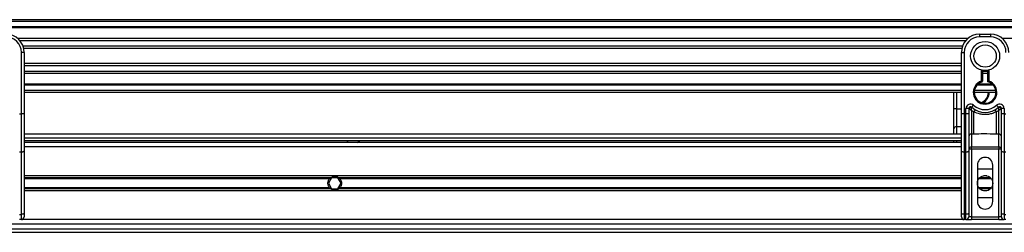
# Model space of a CAD drawing. Header units: millimetres. Extents: x 0 to 420, y 0 to 297.
# Tile 38 of 133: x 74.86 to 96.72, y 235.92 to 240.64. Entities that reach past the tile are written whole.
import ezdxf

# ---------------------------------------------------------------- set-up
doc = ezdxf.new("R2010")
doc.units = ezdxf.units.MM

msp = doc.modelspace()

# ---------------------------------------------------------------- linework, layer by layer
at = {"color": 7, "linetype": 'Continuous', "lineweight": 25}
for p, q in [((220.69328, 240.64287), (59.30672, 240.64287)), ((220.69328, 240.60253), (59.30672, 240.60253)), ((220.69328, 240.48149), (59.30672, 240.48149)), ((220.69328, 240.46091), (59.30672, 240.46091)), ((95.90787, 240.22326), (74.81998, 240.22326)), ((96.1701, 240.3201), (96.41218, 240.3201)), ((96.1701, 240.3201), (96.1701, 240.25958)), ((96.41218, 240.25958), (96.1701, 240.25958)), ((96.41218, 240.3201), (96.41218, 240.25958)), ((117.7623, 240.22326), (96.67441, 240.22326)), ((95.86142, 240.17645), (74.86643, 240.17645)), ((95.79142, 240.05587), (74.93643, 240.05587)), ((95.77563, 240.00136), (74.95222, 240.00136)), ((74.9007, 238.5555), (74.9007, 239.91663)), ((74.96122, 239.91663), (74.9007, 239.91663)), ((74.96122, 239.91663), (74.96122, 239.56059)), ((95.76663, 239.56059), (95.76663, 239.91663)), ((95.76663, 239.91663), (95.82715, 239.91663)), ((95.82715, 239.91663), (95.82715, 238.5555)), ((95.76663, 239.67052), (74.96122, 239.67052)), ((95.76663, 239.61601), (74.96122, 239.61601)), ((74.96122, 239.56059), (74.96122, 239.30436)), ((95.76663, 239.30436), (95.76663, 239.56059)), ((95.76663, 239.49543), (74.96122, 239.49543)), ((95.76663, 239.44862), (74.96122, 239.44862)), ((96.21045, 239.27854), (96.21045, 239.52318)), ((96.23062, 239.51865), (96.23062, 239.27854)), ((96.35166, 239.49543), (96.23062, 239.49543)), ((96.35166, 239.44862), (96.23062, 239.44862)), ((96.35166, 239.2634), (96.35166, 239.51865)), ((96.37183, 239.52318), (96.37183, 239.27854)), ((74.96122, 239.30436), (74.96122, 238.5555)), ((95.76663, 239.21097), (74.96122, 239.21097)), ((95.76663, 239.1904), (74.96122, 239.1904)), ((95.76663, 238.5555), (95.76663, 239.30436)), ((96.47158, 239.1904), (96.1107, 239.1904)), ((96.4508, 239.21097), (96.13148, 239.21097)), ((96.21665, 239.25934), (96.21045, 239.27854)), ((96.23062, 239.27854), (96.21045, 239.27854)), ((95.76663, 239.06936), (74.96122, 239.06936)), ((95.76663, 239.02901), (74.96122, 239.02901)), ((95.59802, 238.66392), (95.59802, 239.02901)), ((95.65854, 239.02901), (95.65854, 238.66392)), ((96.53322, 239.02901), (96.04906, 239.02901)), ((96.52983, 239.06936), (96.05245, 239.06936)), ((95.65854, 238.66392), (95.59802, 238.66392)), ((95.59802, 238.21774), (95.59802, 238.66392)), ((95.65854, 238.66392), (95.65854, 238.26732)), ((95.65854, 238.66392), (95.76663, 238.66392)), ((95.8675, 238.5555), (95.8675, 238.66814)), ((95.92802, 238.66814), (95.8675, 238.66814)), ((95.92802, 238.66814), (95.92802, 238.5555)), ((95.93382, 238.66392), (95.92802, 238.66392)), ((95.99526, 238.69821), (96.03561, 238.74332)), ((96.54667, 238.74332), (96.58702, 238.69821)), ((96.65426, 238.66392), (96.64846, 238.66392)), ((96.71478, 238.66814), (96.65426, 238.66814)), ((96.65426, 238.5555), (96.65426, 238.66814)), ((96.71478, 238.66814), (96.71478, 238.5555)), ((74.86035, 238.5555), (74.9007, 238.5555)), ((74.9007, 237.70293), (74.9007, 238.5555)), ((74.96122, 238.5555), (74.9007, 238.5555)), ((74.96122, 238.5555), (74.96122, 237.72851)), ((95.82715, 238.5555), (95.76663, 238.5555)), ((95.76663, 237.72851), (95.76663, 238.5555)), ((95.82715, 238.5555), (95.82715, 237.70293)), ((95.82715, 238.5555), (95.8675, 238.5555)), ((95.92802, 238.5555), (95.8675, 238.5555)), ((95.8675, 237.70293), (95.8675, 238.5555)), ((95.92802, 238.5555), (95.92802, 237.72851)), ((96.03879, 238.59815), (95.98854, 238.62865)), ((95.98854, 238.62865), (95.98854, 238.10207)), ((96.03879, 238.10207), (96.03879, 238.59815)), ((96.59374, 238.62865), (96.54349, 238.59815)), ((96.54349, 238.10207), (96.54349, 238.59815)), ((96.59374, 238.10207), (96.59374, 238.62865)), ((96.71478, 238.5555), (96.65426, 238.5555)), ((96.65426, 237.72851), (96.65426, 238.5555)), ((96.71478, 238.5555), (96.75513, 238.5555)), ((96.71478, 238.5555), (96.71478, 237.70293)), ((95.59802, 238.10104), (95.59802, 238.21774)), ((95.65854, 238.26732), (95.65854, 238.10104)), ((95.76663, 238.26732), (95.65854, 238.26732)), ((95.76663, 238.10104), (74.96122, 238.10104)), ((74.96122, 238.02034), (95.76663, 238.02034)), ((96.03879, 238.10207), (95.98854, 238.10207)), ((95.98854, 238.10207), (95.98854, 237.81642)), ((96.59374, 238.10207), (96.54349, 238.10207)), ((96.59374, 237.81642), (96.59374, 238.10207)), ((74.96122, 237.95982), (95.76663, 237.95982)), ((95.76663, 237.91948), (74.96122, 237.91948)), ((95.76663, 237.81861), (74.96122, 237.81861)), ((82.11826, 237.95982), (82.16309, 237.91948)), ((82.36483, 237.91948), (82.40965, 237.95982)), ((95.59802, 237.91948), (95.59802, 237.95982)), ((95.65854, 237.95982), (95.65854, 237.91948)), ((95.98854, 237.81642), (96.59374, 237.81642)), ((95.98854, 237.76684), (95.98854, 237.81642)), ((96.59374, 237.81642), (96.59374, 237.76684)), ((74.9007, 237.70293), (74.86035, 237.70293)), ((74.9007, 236.32122), (74.9007, 237.70293)), ((74.96122, 237.72851), (74.96122, 236.3468)), ((95.76663, 236.3468), (95.76663, 237.72851)), ((95.8675, 237.70293), (95.82715, 237.70293)), ((95.82715, 237.70293), (95.82715, 236.32122)), ((95.8675, 236.32122), (95.8675, 237.70293)), ((95.98854, 237.76684), (95.92802, 237.76684)), ((95.92802, 237.72851), (95.92802, 236.3468)), ((95.98854, 237.76684), (95.98854, 236.26526)), ((96.59374, 237.76684), (95.98854, 237.76684)), ((96.59374, 236.26526), (96.59374, 237.76684)), ((96.65426, 237.76684), (96.59374, 237.76684)), ((96.65426, 236.3468), (96.65426, 237.72851)), ((96.75513, 237.70293), (96.71478, 237.70293)), ((96.71478, 237.70293), (96.71478, 236.32122)), ((96.11967, 237.41514), (96.11967, 236.60821)), ((96.46261, 236.60821), (96.46261, 237.41514)), ((95.76663, 237.17912), (74.96122, 237.17912)), ((81.76833, 237.13538), (74.96122, 237.13538)), ((81.78557, 237.13272), (81.71568, 237.01168)), ((81.92533, 237.13272), (81.78557, 237.13272)), ((81.99521, 237.01168), (81.92533, 237.13272)), ((95.76663, 237.13538), (81.94257, 237.13538)), ((96.11967, 237.33445), (96.46261, 237.33445)), ((96.40989, 237.13538), (96.17239, 237.13538)), ((96.32812, 237.17912), (96.25416, 237.17912)), ((81.74239, 237.11222), (74.96122, 237.11222)), ((81.74239, 236.91114), (74.96122, 236.91114)), ((81.71568, 237.01168), (81.78557, 236.89064)), ((81.92533, 236.89064), (81.99521, 237.01168)), ((95.76663, 237.11222), (81.96851, 237.11222)), ((95.76663, 236.91114), (81.96851, 236.91114)), ((96.43005, 237.11222), (96.15223, 237.11222)), ((96.43005, 236.91114), (96.15223, 236.91114)), ((81.76833, 236.88797), (74.96122, 236.88797)), ((95.76663, 236.84424), (74.96122, 236.84424)), ((81.78557, 236.89064), (81.92533, 236.89064)), ((95.76663, 236.88797), (81.94257, 236.88797)), ((96.46261, 236.6889), (96.11967, 236.6889)), ((96.40989, 236.88797), (96.17239, 236.88797)), ((96.32812, 236.84424), (96.25416, 236.84424)), ((74.86035, 236.32122), (74.9007, 236.32122)), ((74.9007, 236.20474), (74.9007, 236.32122)), ((74.96122, 236.3468), (74.96122, 236.26526)), ((95.76663, 236.26526), (95.76663, 236.3468)), ((95.82715, 236.32122), (95.8675, 236.32122)), ((95.82715, 236.32122), (95.82715, 236.20474)), ((95.8675, 236.20474), (95.8675, 236.32122)), ((95.92802, 236.3468), (95.92802, 236.26526)), ((95.98854, 236.26526), (95.92802, 236.26526)), ((95.98854, 236.26526), (95.98854, 236.20474)), ((95.98854, 236.26526), (96.59374, 236.26526)), ((96.65426, 236.26526), (96.59374, 236.26526)), ((96.59374, 236.20474), (96.59374, 236.26526)), ((96.65426, 236.26526), (96.65426, 236.3468)), ((96.71478, 236.32122), (96.75513, 236.32122)), ((96.71478, 236.32122), (96.71478, 236.20474)), ((115.97034, 236.10388), (72.92695, 236.10388)), ((74.9007, 236.20474), (74.86035, 236.20474)), ((95.82715, 236.20474), (74.9007, 236.20474)), ((95.8675, 236.20474), (95.82715, 236.20474)), ((95.8675, 236.20474), (95.98854, 236.20474)), ((96.59374, 236.20474), (95.98854, 236.20474)), ((96.59374, 236.20474), (96.71478, 236.20474)), ((96.75513, 236.20474), (96.71478, 236.20474)), ((72.87758, 235.92232), (116.01971, 235.92232)), ((72.90109, 236.00301), (115.99619, 236.00301))]:
    msp.add_line(p, q, dxfattribs=at)
at = {"color": 7, "linetype": 'Continuous', "lineweight": 25, "flags": 128}
for points in [[(74.96122, 237.72851), (74.96005, 237.72352), (74.95661, 237.71872), (74.95102, 237.7143), (74.94349, 237.71043), (74.93432, 237.70724), (74.92386, 237.70488), (74.9125, 237.70343), (74.9007, 237.70293)], [(95.82715, 237.70293), (95.81535, 237.70343), (95.80399, 237.70488), (95.79353, 237.70724), (95.78436, 237.71043), (95.77683, 237.7143), (95.77124, 237.71872), (95.7678, 237.72352), (95.76663, 237.72851)], [(95.92802, 237.72851), (95.92686, 237.72352), (95.92341, 237.71872), (95.91782, 237.7143), (95.91029, 237.71043), (95.90112, 237.70724), (95.89066, 237.70488), (95.87931, 237.70343), (95.8675, 237.70293)], [(96.71478, 237.70293), (96.70297, 237.70343), (96.69162, 237.70488), (96.68116, 237.70724), (96.67199, 237.71043), (96.66446, 237.7143), (96.65887, 237.71872), (96.65542, 237.72352), (96.65426, 237.72851)], [(74.96122, 236.3468), (74.96005, 236.34181), (74.95661, 236.33701), (74.95102, 236.33259), (74.94349, 236.32871), (74.93432, 236.32553), (74.92386, 236.32317), (74.9125, 236.32171), (74.9007, 236.32122)], [(95.82715, 236.32122), (95.81535, 236.32171), (95.80399, 236.32317), (95.79353, 236.32553), (95.78436, 236.32871), (95.77683, 236.33259), (95.77124, 236.33701), (95.7678, 236.34181), (95.76663, 236.3468)], [(95.92802, 236.3468), (95.92686, 236.34181), (95.92341, 236.33701), (95.91782, 236.33259), (95.91029, 236.32871), (95.90112, 236.32553), (95.89066, 236.32317), (95.87931, 236.32171), (95.8675, 236.32122)], [(96.71478, 236.32122), (96.70297, 236.32171), (96.69162, 236.32317), (96.68116, 236.32553), (96.67199, 236.32871), (96.66446, 236.33259), (96.65887, 236.33701), (96.65542, 236.34181), (96.65426, 236.3468)]]:
    msp.add_lwpolyline(points, dxfattribs=at)
at = {"color": 7, "linetype": 'Continuous', "lineweight": 25}
for centre, radius in [((96.29114, 239.83594), 0.32301), ((96.29114, 239.83594), 0.24845), ((96.29114, 237.01168), 0.17147)]:
    msp.add_circle(centre, radius, dxfattribs=at)
for centre, radius, start, end in [((74.55775, 239.91663), 0.40347, 0, 90), ((74.55775, 239.91663), 0.34295, 0, 90), ((96.1701, 239.91663), 0.40347, 90, 180), ((96.1701, 239.91663), 0.34295, 90, 180), ((96.41218, 239.91663), 0.40347, 0, 90), ((96.41218, 239.91663), 0.34295, 0, 90), ((96.29114, 239.02901), 0.26225, 107.920213, 72.079787), ((96.29114, 239.02901), 0.24208, 107.920213, 75.522488), ((96.21045, 239.27854), 0.02017, 287.920213, 0), ((96.12253, 239.02901), 0.24208, 290.380401, 360), ((96.12253, 239.02901), 0.26225, 295.881191, 360), ((95.96837, 238.66814), 0.10087, 48.189685, 180), ((95.96837, 238.66814), 0.04035, 48.189685, 180), ((95.96837, 238.66814), 0.04035, 48.190689, 179.99948), ((95.98091, 238.64086), 0.05243, 75.207531, 153.906305), ((96.29114, 239.02901), 0.44381, 228.189685, 311.810315), ((96.29114, 239.02901), 0.38329, 228.189685, 311.810315), ((96.61391, 238.66814), 0.10087, 0, 131.810315), ((96.61391, 238.66814), 0.04035, 0, 131.810315), ((96.61391, 238.66814), 0.04035, 0.00052, 131.809311), ((96.60137, 238.64086), 0.05243, 26.093695, 104.792469), ((96.28926, 238.46852), 0.28202, 141.327049, 152.635406), ((96.29303, 238.46852), 0.28202, 27.364594, 38.672951), ((95.65357, 238.21167), 0.05587, 84.888926, 173.756454), ((95.98356, 238.04642), 0.05587, 84.888926, 173.756454), ((96.59872, 238.04642), 0.05587, 6.243546, 95.111074), ((95.98356, 237.76077), 0.05587, 84.888926, 173.756454), ((96.59872, 237.76077), 0.05587, 6.243546, 95.111074), ((96.29114, 237.41514), 0.17147, 0, 180), ((81.85545, 237.01168), 0.1513, 54.84472, 125.15528), ((81.85545, 237.01168), 0.1513, 234.844719, 305.155281), ((96.29114, 236.60821), 0.17147, 180, 0), ((74.9007, 236.26526), 0.06052, 270, 0), ((95.82715, 236.26526), 0.06052, 180, 270), ((95.8675, 236.26526), 0.06052, 270, 0), ((96.71478, 236.26526), 0.06052, 180, 270)]:
    msp.add_arc(centre, radius, start, end, dxfattribs=at)
for points, knots in [([(96.35166, 239.2634), (96.35182, 239.26353), (96.35215, 239.26378), (96.35463, 239.26569), (96.3584, 239.26857), (96.36382, 239.27265), (96.36856, 239.27615), (96.37137, 239.2782), (96.37178, 239.2785), (96.37183, 239.27854)], [0, 0, 0, 0, 0.161949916, 0.32336195, 0.497277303, 0.706289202, 0.957360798, 0.994804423, 1, 1, 1, 1]), ([(95.93382, 238.66392), (95.93258, 238.66482), (95.92991, 238.66676), (95.92825, 238.66798), (95.92808, 238.6681), (95.92802, 238.66814)], [0, 0, 0, 0, 0.37275472, 0.80355374, 1, 1, 1, 1]), ([(95.98854, 238.62865), (95.98845, 238.62871), (95.9883, 238.6288), (95.98807, 238.62894), (95.98781, 238.6291), (95.98742, 238.62934), (95.98682, 238.62971), (95.98591, 238.63027), (95.98451, 238.63114), (95.98235, 238.63247), (95.97898, 238.63455), (95.97356, 238.63791), (95.96357, 238.64417), (95.95381, 238.65042), (95.94236, 238.65799), (95.93747, 238.66138), (95.93382, 238.66392)], [0, 0, 0, 0, 0.00419055, 0.00685655, 0.01050099, 0.01608276, 0.02463309, 0.03773692, 0.0578443, 0.08879626, 0.13682222, 0.21288297, 0.34057388, 0.61171574, 0.70987367, 1, 1, 1, 1]), ([(95.98854, 238.62865), (95.98855, 238.62876), (95.98856, 238.62898), (95.98858, 238.62933), (95.9886, 238.62976), (95.98864, 238.63037), (95.98869, 238.63133), (95.98878, 238.63282), (95.98892, 238.63515), (95.98915, 238.63884), (95.98957, 238.64493), (95.99047, 238.65669), (95.99157, 238.66828), (95.99304, 238.68174), (95.99376, 238.68736), (95.9943, 238.69155)], [0, 0, 0, 0, 0.00426596, 0.00889009, 0.01380627, 0.02144646, 0.0333306, 0.05185022, 0.08082575, 0.12657636, 0.20045088, 0.32751798, 0.61268516, 0.71115998, 1, 1, 1, 1]), ([(95.99527, 238.69821), (95.99525, 238.69816), (95.99521, 238.69799), (95.99492, 238.6961), (95.99449, 238.69299), (95.9943, 238.69155)], [0, 0, 0, 0, 0.19789451, 0.62975779, 1, 1, 1, 1]), ([(96.58702, 238.69821), (96.58705, 238.69806), (96.58712, 238.69774), (96.58748, 238.69529), (96.58783, 238.69265), (96.58798, 238.69155)], [0, 0, 0, 0, 0.3358482, 0.72238304, 1, 1, 1, 1]), ([(96.58798, 238.69155), (96.58852, 238.68736), (96.58924, 238.68174), (96.59071, 238.66828), (96.59181, 238.65669), (96.59271, 238.64493), (96.59313, 238.63884), (96.59336, 238.63515), (96.5935, 238.63282), (96.59359, 238.63133), (96.59364, 238.63037), (96.59368, 238.62976), (96.5937, 238.62933), (96.59372, 238.62898), (96.59373, 238.62876), (96.59374, 238.62865)], [0, 0, 0, 0, 0.28884002, 0.387314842, 0.67248202, 0.79954912, 0.873423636, 0.919174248, 0.94814978, 0.966669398, 0.978553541, 0.986193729, 0.991109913, 0.995734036, 1, 1, 1, 1]), ([(96.64846, 238.66392), (96.64481, 238.66138), (96.63992, 238.65799), (96.62847, 238.65042), (96.61871, 238.64417), (96.60872, 238.63791), (96.6033, 238.63455), (96.59993, 238.63247), (96.59777, 238.63114), (96.59637, 238.63027), (96.59546, 238.62971), (96.59486, 238.62934), (96.59447, 238.6291), (96.59421, 238.62894), (96.59398, 238.6288), (96.59383, 238.62871), (96.59374, 238.62865)], [0, 0, 0, 0, 0.29012633, 0.38828426, 0.65942612, 0.78711703, 0.86317778, 0.91120374, 0.9421557, 0.96226308, 0.97536691, 0.98391724, 0.98949901, 0.99314345, 0.99580945, 1, 1, 1, 1]), ([(96.65426, 238.66814), (96.65411, 238.66803), (96.6538, 238.66781), (96.65167, 238.66625), (96.64941, 238.66461), (96.64846, 238.66392)], [0, 0, 0, 0, 0.33368437, 0.72015173, 1, 1, 1, 1]), ([(96.54349, 238.59815), (96.5156, 238.58543), (96.45903, 238.55962), (96.36787, 238.53915), (96.27411, 238.53395), (96.16122, 238.54626), (96.08539, 238.5784), (96.03879, 238.59815)], [0, 0, 0, 0, 0.175347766, 0.355579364, 0.531018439, 0.711881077, 1, 1, 1, 1]), ([(96.54349, 238.10207), (96.44922, 238.10389), (96.28097, 238.10715), (96.11276, 238.10362), (96.03879, 238.10207)], [0, 0, 0, 0, 0.56028269, 1, 1, 1, 1]), ([(81.74239, 237.11222), (81.74618, 237.11648), (81.75053, 237.12085), (81.75941, 237.12874), (81.76403, 237.13235), (81.76833, 237.13538)], [0, 0, 0, 0, 0.5, 0.5, 1, 1, 1, 1]), ([(81.94257, 237.13538), (81.94687, 237.13235), (81.95147, 237.12875), (81.96037, 237.12085), (81.96472, 237.11648), (81.96851, 237.11222)], [0, 0, 0, 0, 0.5, 0.5, 1, 1, 1, 1]), ([(81.74239, 236.91114), (81.73647, 236.91779), (81.73118, 236.92491), (81.72182, 236.94015), (81.71773, 236.94836), (81.71107, 236.9655), (81.70853, 236.97434), (81.70507, 236.99259), (81.70416, 237.00213), (81.70414, 237.02093), (81.705, 237.03025), (81.70845, 237.0487), (81.71103, 237.05771), (81.71764, 237.07479), (81.72172, 237.08302), (81.73114, 237.0984), (81.73646, 237.10555), (81.74239, 237.11222)], [0, 0, 0, 0, 0.125, 0.125, 0.25, 0.25, 0.375, 0.375, 0.5, 0.5, 0.625, 0.625, 0.75, 0.75, 0.875, 0.875, 1, 1, 1, 1]), ([(81.76833, 236.88797), (81.76403, 236.89101), (81.75943, 236.8946), (81.75053, 236.9025), (81.74618, 236.90687), (81.74239, 236.91114)], [0, 0, 0, 0, 0.5, 0.5, 1, 1, 1, 1]), ([(81.96851, 236.91114), (81.96472, 236.90687), (81.96036, 236.9025), (81.95149, 236.89462), (81.94686, 236.891), (81.94257, 236.88797)], [0, 0, 0, 0, 0.5, 0.5, 1, 1, 1, 1]), ([(81.96851, 237.11222), (81.97443, 237.10556), (81.97972, 237.09844), (81.98907, 237.0832), (81.99317, 237.07499), (81.99982, 237.05785), (82.00236, 237.04901), (82.00583, 237.03076), (82.00674, 237.02122), (82.00676, 237.00242), (82.0059, 236.99311), (82.00245, 236.97466), (81.99987, 236.96565), (81.99326, 236.94856), (81.98918, 236.94033), (81.97976, 236.92495), (81.97444, 236.9178), (81.96851, 236.91114)], [0, 0, 0, 0, 0.125, 0.125, 0.25, 0.25, 0.375, 0.375, 0.5, 0.5, 0.625, 0.625, 0.75, 0.75, 0.875, 0.875, 1, 1, 1, 1])]:
    msp.add_open_spline(points, degree=3, knots=knots, dxfattribs=at)

doc.saveas('drawing.dxf')
